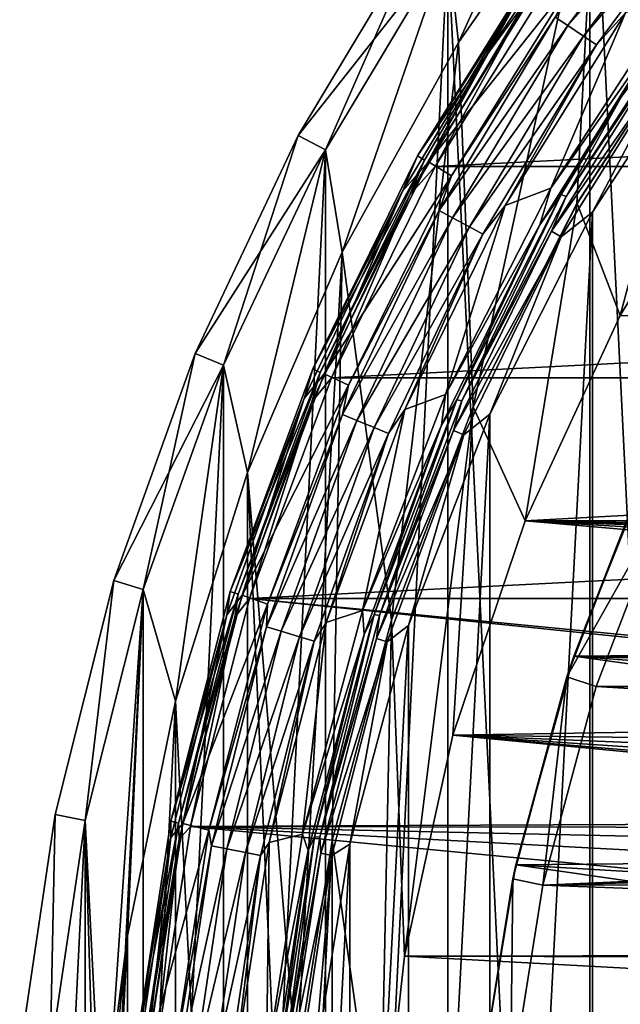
# Model space of a CAD drawing. Header units: millimetres. Extents: x -40 to 40, y -40 to 40.
# Tile 62 of 192: x -39.8 to -30, y 4.7 to 20.7. Entities that reach past the tile are written whole.
import ezdxf

# ---------------------------------------------------------------- set-up
doc = ezdxf.new("R2010")
doc.units = ezdxf.units.MM
doc.header["$LTSCALE"] = 8.749007
for name, color, linetype in [('1', 7, 'CONTINUOUS'), ('10', 7, 'CONTINUOUS'), ('104', 7, 'CONTINUOUS'), ('107', 7, 'CONTINUOUS'), ('108', 7, 'CONTINUOUS'), ('109', 7, 'CONTINUOUS'), ('11', 7, 'CONTINUOUS'), ('13', 7, 'CONTINUOUS'), ('14', 7, 'CONTINUOUS'), ('15', 7, 'CONTINUOUS'), ('16', 7, 'CONTINUOUS'), ('2', 7, 'CONTINUOUS'), ('38', 7, 'CONTINUOUS'), ('40', 7, 'CONTINUOUS'), ('41', 7, 'CONTINUOUS'), ('43', 7, 'CONTINUOUS'), ('44', 7, 'CONTINUOUS'), ('45', 7, 'CONTINUOUS'), ('48', 7, 'CONTINUOUS'), ('5', 7, 'CONTINUOUS'), ('6', 7, 'CONTINUOUS'), ('60', 7, 'CONTINUOUS'), ('64', 7, 'CONTINUOUS'), ('65', 7, 'CONTINUOUS'), ('66', 7, 'CONTINUOUS'), ('7', 7, 'CONTINUOUS')]:
    doc.layers.add(name, color=color, linetype=linetype)

msp = doc.modelspace()

# ---------------------------------------------------------------- linework, layer by layer
at = {"layer": '1', "linetype": 'CONTINUOUS'}
for points in [[(-27.931, 27.931), (-30.534, 25.058), (-27.931, -27.931), (-27.931, 27.931)], [(-30.534, 25.058), (-32.843, 21.944), (-30.534, -25.058), (-30.534, 25.058)], [(-27.931, -27.931), (-30.534, 25.058), (-30.534, -25.058), (-27.931, -27.931)], [(-32.843, -21.945), (-32.843, 21.944), (-34.836, -18.62), (-32.843, -21.945)], [(-32.843, 21.944), (-34.836, 18.62), (-34.836, -18.62), (-32.843, 21.944)], [(-30.534, -25.058), (-32.843, 21.944), (-32.843, -21.945), (-30.534, -25.058)], [(-34.836, -18.62), (-34.836, 18.62), (-36.493, -15.117), (-34.836, -18.62)], [(-34.836, 18.62), (-36.493, 15.116), (-36.493, -15.117), (-34.836, 18.62)], [(-36.493, 15.116), (-37.799, 11.467), (-37.799, -11.467), (-36.493, 15.116)], [(-36.493, -15.117), (-36.493, 15.116), (-37.799, -11.467), (-36.493, -15.117)], [(-37.799, 11.467), (-38.741, 7.706), (-38.741, -7.707), (-37.799, 11.467)], [(-37.799, -11.467), (-37.799, 11.467), (-38.741, -7.707), (-37.799, -11.467)], [(-38.741, 7.706), (-39.31, 3.872), (-38.741, -7.707), (-38.741, 7.706)]]:
    msp.add_3dface(points, dxfattribs=at)
at = {"layer": '10', "linetype": 'CONTINUOUS'}
for points in [[(-32.673, 20.365, -15), (-30.445, 23.566, -15), (-32.672, 20.366, -4), (-32.673, 20.365, -15)], [(-32.672, 20.366, -4), (-30.445, 23.566, -15), (-30.445, 23.567, -4), (-32.672, 20.366, -4)], [(-34.565, 16.956, -4), (-32.673, 20.365, -15), (-32.672, 20.366, -4), (-34.565, 16.956, -4)], [(-34.565, 16.955, -15), (-32.673, 20.365, -15), (-34.565, 16.956, -4), (-34.565, 16.955, -15)], [(-36.103, 13.372, -4), (-34.565, 16.955, -15), (-34.565, 16.956, -4), (-36.103, 13.372, -4)], [(-36.103, 13.372, -15), (-34.565, 16.955, -15), (-36.103, 13.372, -4), (-36.103, 13.372, -15)], [(-37.271, 9.651, -4), (-36.103, 13.372, -15), (-36.103, 13.372, -4), (-37.271, 9.651, -4)], [(-37.271, 9.65, -15), (-36.103, 13.372, -15), (-37.271, 9.651, -4), (-37.271, 9.65, -15)], [(-38.056, 5.831, -4), (-37.271, 9.65, -15), (-37.271, 9.651, -4), (-38.056, 5.831, -4)], [(-38.056, 5.831, -15), (-37.271, 9.65, -15), (-38.056, 5.831, -4), (-38.056, 5.831, -15)], [(-38.451, 1.951, -15), (-38.056, 5.831, -15), (-38.302, 3.895, -4), (-38.451, 1.951, -15)], [(-38.302, 3.895, -4), (-38.056, 5.831, -15), (-38.056, 5.831, -4), (-38.302, 3.895, -4)]]:
    msp.add_3dface(points, dxfattribs=at)
at = {"layer": '104', "linetype": 'CONTINUOUS'}
for points in [[(-29.233, 13.016, -730), (-30.434, 9.889, -730), (30.433, 9.89, -730), (-29.233, 13.016, -730)], [(-30.434, 9.889, -730), (-31.301, 6.653, -730), (0, 8.05, -730), (-30.434, 9.889, -730)], [(30.433, 9.89, -730), (-30.434, 9.889, -730), (0, 8.05, -730), (30.433, 9.89, -730)], [(0, 8.05, -730), (-31.301, 6.653, -730), (-1.571, 7.895, -730), (0, 8.05, -730)], [(-1.571, 7.895, -730), (-31.301, 6.653, -730), (-3.08, 7.437, -730), (-1.571, 7.895, -730)], [(-3.08, 7.437, -730), (-31.301, 6.653, -730), (-4.472, 6.693, -730), (-3.08, 7.437, -730)], [(-31.301, 6.653, -730), (-31.825, 3.345, -730), (-5.692, 5.692, -730), (-31.301, 6.653, -730)], [(-4.472, 6.693, -730), (-31.301, 6.653, -730), (-5.692, 5.692, -730), (-4.472, 6.693, -730)], [(-31.825, 3.345, -730), (-23.57, 3.959, -730), (-5.692, 5.692, -730), (-31.825, 3.345, -730)]]:
    msp.add_3dface(points, dxfattribs=at)
at = {"layer": '107', "linetype": 'CONTINUOUS'}
for points in [[(-30.798, 10.379, -733), (-29.69, 13.219, -730.5), (-29.496, 13.648, -733), (-30.798, 10.379, -733)], [(-30.909, 10.043, -730.5), (-29.69, 13.219, -730.5), (-30.798, 10.379, -733), (-30.909, 10.043, -730.5)], [(-31.74, 6.987, -733), (-30.909, 10.043, -730.5), (-30.798, 10.379, -733), (-31.74, 6.987, -733)], [(-31.79, 6.757, -730.5), (-30.909, 10.043, -730.5), (-31.74, 6.987, -733), (-31.79, 6.757, -730.5)], [(-32.309, 3.515, -733), (-31.79, 6.757, -730.5), (-31.74, 6.987, -733), (-32.309, 3.515, -733)], [(-32.322, 3.397, -730.5), (-31.79, 6.757, -730.5), (-32.309, 3.515, -733), (-32.322, 3.397, -730.5)]]:
    msp.add_3dface(points, dxfattribs=at)
at = {"layer": '108', "linetype": 'CONTINUOUS'}
for points in [[(-29.233, 13.016, -730), (-29.69, 13.219, -730.5), (-30.909, 10.043, -730.5), (-29.233, 13.016, -730)], [(-30.434, 9.889, -730), (-29.233, 13.016, -730), (-30.909, 10.043, -730.5), (-30.434, 9.889, -730)], [(-31.301, 6.653, -730), (-30.909, 10.043, -730.5), (-31.79, 6.757, -730.5), (-31.301, 6.653, -730)], [(-31.301, 6.653, -730), (-30.434, 9.889, -730), (-30.909, 10.043, -730.5), (-31.301, 6.653, -730)], [(-31.825, 3.345, -730), (-31.79, 6.757, -730.5), (-32.322, 3.397, -730.5), (-31.825, 3.345, -730)], [(-31.825, 3.345, -730), (-31.301, 6.653, -730), (-31.79, 6.757, -730.5), (-31.825, 3.345, -730)]]:
    msp.add_3dface(points, dxfattribs=at)
at = {"layer": '109', "linetype": 'CONTINUOUS'}
for points in [[(-30.798, 10.379, -733), (-29.496, 13.648, -733), (-0.986, 10.654, -733), (-30.798, 10.379, -733)], [(-2.928, 10.292, -733), (-30.798, 10.379, -733), (-0.986, 10.654, -733), (-2.928, 10.292, -733)], [(-31.74, 6.987, -733), (-30.798, 10.379, -733), (-7.907, 7.209, -733), (-31.74, 6.987, -733)], [(-4.769, 9.578, -733), (-30.798, 10.379, -733), (-2.928, 10.292, -733), (-4.769, 9.578, -733)], [(-6.448, 8.539, -733), (-30.798, 10.379, -733), (-4.769, 9.578, -733), (-6.448, 8.539, -733)], [(-7.907, 7.209, -733), (-30.798, 10.379, -733), (-6.448, 8.539, -733), (-7.907, 7.209, -733)], [(-9.097, 5.633, -733), (-31.74, 6.987, -733), (-7.907, 7.209, -733), (-9.097, 5.633, -733)], [(-32.309, 3.515, -733), (-31.74, 6.987, -733), (-9.977, 3.866, -733), (-32.309, 3.515, -733)], [(-9.977, 3.866, -733), (-31.74, 6.987, -733), (-9.097, 5.633, -733), (-9.977, 3.866, -733)]]:
    msp.add_3dface(points, dxfattribs=at)
at = {"layer": '11', "linetype": 'CONTINUOUS'}
for points in [[(-32.672, 20.366, -4), (-30.445, 23.567, -4), (-32.431, 14.438, -4), (-32.672, 20.366, -4)], [(-32.431, 14.438, -4), (-30.445, 23.567, -4), (-30.745, 17.749, -4), (-32.431, 14.438, -4)], [(-30.745, 17.749, -4), (-30.445, 23.567, -4), (-28.721, 20.865, -4), (-30.745, 17.749, -4)], [(-34.565, 16.956, -4), (-32.672, 20.366, -4), (-33.763, 10.969, -4), (-34.565, 16.956, -4)], [(-33.763, 10.969, -4), (-32.672, 20.366, -4), (-32.431, 14.438, -4), (-33.763, 10.969, -4)], [(-36.103, 13.372, -4), (-34.565, 16.956, -4), (-35.305, 3.711, -4), (-36.103, 13.372, -4)], [(-35.305, 3.711, -4), (-34.565, 16.956, -4), (-34.724, 7.38, -4), (-35.305, 3.711, -4)], [(-34.724, 7.38, -4), (-34.565, 16.956, -4), (-33.763, 10.969, -4), (-34.724, 7.38, -4)], [(-36.103, -13.372, -4), (-37.271, 9.651, -4), (-36.103, 13.372, -4), (-36.103, -13.372, -4)], [(-36.103, -13.372, -4), (-36.103, 13.372, -4), (-35.5, 0, -4), (-36.103, -13.372, -4)], [(-35.5, 0, -4), (-36.103, 13.372, -4), (-35.305, 3.711, -4), (-35.5, 0, -4)], [(-37.271, -9.65, -4), (-38.056, -5.831, -4), (-37.271, 9.651, -4), (-37.271, -9.65, -4)], [(-38.056, -5.831, -4), (-38.056, 5.831, -4), (-37.271, 9.651, -4), (-38.056, -5.831, -4)], [(-36.103, -13.372, -4), (-37.271, -9.65, -4), (-37.271, 9.651, -4), (-36.103, -13.372, -4)], [(-38.056, -5.831, -4), (-38.451, -1.951, -4), (-38.056, 5.831, -4), (-38.056, -5.831, -4)], [(-38.451, -1.951, -4), (-38.302, 3.895, -4), (-38.056, 5.831, -4), (-38.451, -1.951, -4)]]:
    msp.add_3dface(points, dxfattribs=at)
at = {"layer": '13', "linetype": 'CONTINUOUS'}
for points in [[(-30.745, 17.749, -4), (-28.721, 20.865, -4), (-30.744, 17.749, -6.5), (-30.745, 17.749, -4)], [(-30.744, 17.749, -6.5), (-28.721, 20.865, -4), (-28.72, 20.866, -6.5), (-30.744, 17.749, -6.5)], [(-32.431, 14.438, -4), (-30.745, 17.749, -4), (-32.431, 14.438, -6.5), (-32.431, 14.438, -4)], [(-32.431, 14.438, -6.5), (-30.745, 17.749, -4), (-30.744, 17.749, -6.5), (-32.431, 14.438, -6.5)], [(-33.763, 10.97, -6.5), (-32.431, 14.438, -4), (-32.431, 14.438, -6.5), (-33.763, 10.97, -6.5)], [(-33.763, 10.969, -4), (-32.431, 14.438, -4), (-33.763, 10.97, -6.5), (-33.763, 10.969, -4)], [(-34.724, 7.381, -6.5), (-33.763, 10.969, -4), (-33.763, 10.97, -6.5), (-34.724, 7.381, -6.5)], [(-34.724, 7.38, -4), (-33.763, 10.969, -4), (-34.724, 7.381, -6.5), (-34.724, 7.38, -4)], [(-35.306, 3.711, -6.5), (-34.724, 7.38, -4), (-34.724, 7.381, -6.5), (-35.306, 3.711, -6.5)], [(-35.305, 3.711, -4), (-34.724, 7.38, -4), (-35.306, 3.711, -6.5), (-35.305, 3.711, -4)]]:
    msp.add_3dface(points, dxfattribs=at)
at = {"layer": '14', "linetype": 'CONTINUOUS'}
for points in [[(-30.744, 17.749, -6.5), (-28.72, 20.866, -6.5), (-30.04, 15.924, -6.5), (-30.744, 17.749, -6.5)], [(-30.04, 15.924, -6.5), (-28.72, 20.866, -6.5), (-28.142, 19.079, -6.5), (-30.04, 15.924, -6.5)], [(-32.431, 14.438, -6.5), (-30.744, 17.749, -6.5), (-31.586, 12.583, -6.5), (-32.431, 14.438, -6.5)], [(-31.586, 12.583, -6.5), (-30.744, 17.749, -6.5), (-30.04, 15.924, -6.5), (-31.586, 12.583, -6.5)], [(-33.763, 10.97, -6.5), (-32.431, 14.438, -6.5), (-33.552, 5.5, -6.5), (-33.763, 10.97, -6.5)], [(-33.552, 5.5, -6.5), (-32.431, 14.438, -6.5), (-32.761, 9.094, -6.5), (-33.552, 5.5, -6.5)], [(-32.761, 9.094, -6.5), (-32.431, 14.438, -6.5), (-31.586, 12.583, -6.5), (-32.761, 9.094, -6.5)], [(-34.724, 7.381, -6.5), (-33.763, 10.97, -6.5), (-33.95, 1.841, -6.5), (-34.724, 7.381, -6.5)], [(-33.95, 1.841, -6.5), (-33.763, 10.97, -6.5), (-33.552, 5.5, -6.5), (-33.95, 1.841, -6.5)], [(-35.305, -3.711, -6.5), (-35.306, 3.711, -6.5), (-34.724, 7.381, -6.5), (-35.305, -3.711, -6.5)], [(-34.724, -7.38, -6.5), (-35.305, -3.711, -6.5), (-34.724, 7.381, -6.5), (-34.724, -7.38, -6.5)], [(-34.724, -7.38, -6.5), (-34.724, 7.381, -6.5), (-33.95, 1.841, -6.5), (-34.724, -7.38, -6.5)]]:
    msp.add_3dface(points, dxfattribs=at)
at = {"layer": '15', "linetype": 'CONTINUOUS'}
for points in [[(-30.04, 15.924, -6.5), (-28.142, 19.079, -6.5), (-30.04, 15.925, -3.5), (-30.04, 15.924, -6.5)], [(-31.586, 12.584, -3.5), (-30.04, 15.924, -6.5), (-30.04, 15.925, -3.5), (-31.586, 12.584, -3.5)], [(-31.586, 12.583, -6.5), (-30.04, 15.924, -6.5), (-31.586, 12.584, -3.5), (-31.586, 12.583, -6.5)], [(-32.761, 9.095, -3.5), (-31.586, 12.583, -6.5), (-31.586, 12.584, -3.5), (-32.761, 9.095, -3.5)], [(-32.761, 9.094, -6.5), (-31.586, 12.583, -6.5), (-32.761, 9.095, -3.5), (-32.761, 9.094, -6.5)], [(-33.552, 5.5, -3.5), (-32.761, 9.094, -6.5), (-32.761, 9.095, -3.5), (-33.552, 5.5, -3.5)], [(-33.552, 5.5, -6.5), (-32.761, 9.094, -6.5), (-33.552, 5.5, -3.5), (-33.552, 5.5, -6.5)], [(-33.95, 1.841, -3.5), (-33.552, 5.5, -6.5), (-33.552, 5.5, -3.5), (-33.95, 1.841, -3.5)], [(-33.95, 1.841, -6.5), (-33.552, 5.5, -6.5), (-33.95, 1.841, -3.5), (-33.95, 1.841, -6.5)]]:
    msp.add_3dface(points, dxfattribs=at)
at = {"layer": '16', "linetype": 'CONTINUOUS'}
for points in [[(-31.586, 12.584, -3.5), (-30.04, 15.925, -3.5), (30.04, 15.924, -3.5), (-31.586, 12.584, -3.5)], [(31.586, 12.583, -3.5), (-31.586, 12.584, -3.5), (30.04, 15.924, -3.5), (31.586, 12.583, -3.5)], [(-32.761, 9.095, -3.5), (-31.586, 12.584, -3.5), (1.909, 9.665, -3.5), (-32.761, 9.095, -3.5)], [(3.996, 11.751, -3.5), (-31.586, 12.584, -3.5), (5, 11.91, -3.5), (3.996, 11.751, -3.5)], [(3.089, 11.289, -3.5), (-31.586, 12.584, -3.5), (3.996, 11.751, -3.5), (3.089, 11.289, -3.5)], [(2.37, 10.57, -3.5), (-31.586, 12.584, -3.5), (3.089, 11.289, -3.5), (2.37, 10.57, -3.5)], [(1.909, 9.665, -3.5), (-31.586, 12.584, -3.5), (2.37, 10.57, -3.5), (1.909, 9.665, -3.5)], [(-31.586, 12.584, -3.5), (31.586, 12.583, -3.5), (5, 11.91, -3.5), (-31.586, 12.584, -3.5)], [(1.75, 8.661, -3.5), (-32.761, 9.095, -3.5), (1.909, 9.665, -3.5), (1.75, 8.661, -3.5)], [(-33.552, 5.5, -3.5), (-32.761, 9.095, -3.5), (3.996, 5.569, -3.5), (-33.552, 5.5, -3.5)], [(1.909, 7.656, -3.5), (-32.761, 9.095, -3.5), (1.75, 8.661, -3.5), (1.909, 7.656, -3.5)], [(2.371, 6.75, -3.5), (-32.761, 9.095, -3.5), (1.909, 7.656, -3.5), (2.371, 6.75, -3.5)], [(3.09, 6.031, -3.5), (-32.761, 9.095, -3.5), (2.371, 6.75, -3.5), (3.09, 6.031, -3.5)], [(3.996, 5.569, -3.5), (-32.761, 9.095, -3.5), (3.09, 6.031, -3.5), (3.996, 5.569, -3.5)], [(-33.95, 1.841, -3.5), (-33.552, 5.5, -3.5), (33.95, 1.841, -3.5), (-33.95, 1.841, -3.5)], [(5, 5.41, -3.5), (-33.552, 5.5, -3.5), (3.996, 5.569, -3.5), (5, 5.41, -3.5)], [(33.95, 1.841, -3.5), (-33.552, 5.5, -3.5), (5, 5.41, -3.5), (33.95, 1.841, -3.5)]]:
    msp.add_3dface(points, dxfattribs=at)
at = {"layer": '2', "linetype": 'CONTINUOUS'}
for points in [[(-35.277, 18.856, -0.5), (-32.843, 21.944), (-33.259, 22.223, -0.5), (-35.277, 18.856, -0.5)], [(-34.836, 18.62), (-32.843, 21.944), (-35.277, 18.856, -0.5), (-34.836, 18.62)], [(-36.955, 15.307, -0.5), (-34.836, 18.62), (-35.277, 18.856, -0.5), (-36.955, 15.307, -0.5)], [(-36.493, 15.116), (-34.836, 18.62), (-36.955, 15.307, -0.5), (-36.493, 15.116)], [(-38.278, 11.611, -0.5), (-36.493, 15.116), (-36.955, 15.307, -0.5), (-38.278, 11.611, -0.5)], [(-37.799, 11.467), (-36.493, 15.116), (-38.278, 11.611, -0.5), (-37.799, 11.467)], [(-39.231, 7.804, -0.5), (-38.741, 7.706), (-38.278, 11.611, -0.5), (-39.231, 7.804, -0.5)], [(-38.741, 7.706), (-37.799, 11.467), (-38.278, 11.611, -0.5), (-38.741, 7.706)], [(-39.807, 3.921, -0.5), (-39.31, 3.872), (-39.231, 7.804, -0.5), (-39.807, 3.921, -0.5)], [(-39.31, 3.872), (-38.741, 7.706), (-39.231, 7.804, -0.5), (-39.31, 3.872)]]:
    msp.add_3dface(points, dxfattribs=at)
at = {"layer": '38', "linetype": 'CONTINUOUS'}
for points in [[(-29.12, 21.154, -6), (-29.958, 20.852, -6), (-31.171, 17.995, -6), (-29.12, 21.154, -6)], [(-29.958, 20.852, -6), (-31.913, 17.714, -6), (-31.171, 17.995, -6), (-29.958, 20.852, -6)], [(-31.171, 17.995, -6), (-31.913, 17.714, -6), (-32.881, 14.639, -6), (-31.171, 17.995, -6)], [(-31.913, 17.714, -6), (-33.542, 14.395, -6), (-32.881, 14.639, -6), (-31.913, 17.714, -6)], [(-32.881, 14.639, -6), (-33.542, 14.395, -6), (-34.231, 11.122, -6), (-32.881, 14.639, -6)], [(-33.542, 14.395, -6), (-34.826, 10.928, -6), (-34.231, 11.122, -6), (-33.542, 14.395, -6)], [(-34.231, 11.122, -6), (-34.826, 10.928, -6), (-35.206, 7.483, -6), (-34.231, 11.122, -6)], [(-34.826, 10.928, -6), (-35.753, 7.348, -6), (-35.206, 7.483, -6), (-34.826, 10.928, -6)], [(-35.206, 7.483, -6), (-35.753, 7.348, -6), (-35.795, 3.763, -6), (-35.206, 7.483, -6)], [(-35.753, 7.348, -6), (-36.313, 3.693, -6), (-35.795, 3.763, -6), (-35.753, 7.348, -6)]]:
    msp.add_3dface(points, dxfattribs=at)
at = {"layer": '40', "linetype": 'CONTINUOUS'}
for points in [[(-30.893, 20.642, -5.525), (-28.721, 23.571, -5.525), (-31.101, 20.781, -5.707), (-30.893, 20.642, -5.525)], [(-30.893, 20.642, -5.525), (-28.482, 23.375, -5.524), (-28.721, 23.571, -5.525), (-30.893, 20.642, -5.525)], [(-30.636, 20.47, -5.524), (-28.482, 23.375, -5.524), (-30.893, 20.642, -5.525), (-30.636, 20.47, -5.524)], [(-30.636, 20.47, -5.524), (-28.289, 23.216, -5.706), (-28.482, 23.375, -5.524), (-30.636, 20.47, -5.524)], [(-30.428, 20.331, -5.706), (-28.289, 23.216, -5.706), (-30.636, 20.47, -5.524), (-30.428, 20.331, -5.706)], [(-30.428, 20.331, -5.706), (-29.958, 20.852, -6), (-28.289, 23.216, -5.706), (-30.428, 20.331, -5.706)], [(-32.787, 18.2, -6), (-31.101, 20.781, -5.707), (-30.778, 21.424, -6), (-32.787, 18.2, -6)], [(-31.913, 17.714, -6), (-29.958, 20.852, -6), (-30.428, 20.331, -5.706), (-31.913, 17.714, -6)], [(-32.988, 17.633, -5.707), (-31.101, 20.781, -5.707), (-32.787, 18.2, -6), (-32.988, 17.633, -5.707)], [(-32.988, 17.633, -5.707), (-30.893, 20.642, -5.525), (-31.101, 20.781, -5.707), (-32.988, 17.633, -5.707)], [(-32.768, 17.515, -5.525), (-30.893, 20.642, -5.525), (-32.988, 17.633, -5.707), (-32.768, 17.515, -5.525)], [(-32.768, 17.515, -5.525), (-30.636, 20.47, -5.524), (-30.893, 20.642, -5.525), (-32.768, 17.515, -5.525)], [(-32.495, 17.369, -5.524), (-30.636, 20.47, -5.524), (-32.768, 17.515, -5.525), (-32.495, 17.369, -5.524)], [(-32.495, 17.369, -5.524), (-30.428, 20.331, -5.706), (-30.636, 20.47, -5.524), (-32.495, 17.369, -5.524)], [(-32.274, 17.251, -5.706), (-30.428, 20.331, -5.706), (-32.495, 17.369, -5.524), (-32.274, 17.251, -5.706)], [(-32.274, 17.251, -5.706), (-31.913, 17.714, -6), (-30.428, 20.331, -5.706), (-32.274, 17.251, -5.706)], [(-34.46, 14.79, -6), (-32.988, 17.633, -5.707), (-32.787, 18.2, -6), (-34.46, 14.79, -6)], [(-34.558, 14.314, -5.707), (-32.988, 17.633, -5.707), (-34.46, 14.79, -6), (-34.558, 14.314, -5.707)], [(-34.558, 14.314, -5.707), (-32.768, 17.515, -5.525), (-32.988, 17.633, -5.707), (-34.558, 14.314, -5.707)], [(-33.542, 14.395, -6), (-31.913, 17.714, -6), (-32.274, 17.251, -5.706), (-33.542, 14.395, -6)], [(-34.327, 14.219, -5.525), (-32.768, 17.515, -5.525), (-34.558, 14.314, -5.707), (-34.327, 14.219, -5.525)], [(-34.327, 14.219, -5.525), (-32.495, 17.369, -5.524), (-32.768, 17.515, -5.525), (-34.327, 14.219, -5.525)], [(-34.041, 14.1, -5.524), (-32.495, 17.369, -5.524), (-34.327, 14.219, -5.525), (-34.041, 14.1, -5.524)], [(-34.041, 14.1, -5.524), (-32.274, 17.251, -5.706), (-32.495, 17.369, -5.524), (-34.041, 14.1, -5.524)], [(-33.81, 14.004, -5.706), (-32.274, 17.251, -5.706), (-34.041, 14.1, -5.524), (-33.81, 14.004, -5.706)], [(-33.81, 14.004, -5.706), (-33.542, 14.395, -6), (-32.274, 17.251, -5.706), (-33.81, 14.004, -5.706)], [(-35.78, 11.228, -6), (-34.558, 14.314, -5.707), (-34.46, 14.79, -6), (-35.78, 11.228, -6)], [(-35.794, 10.858, -5.707), (-34.558, 14.314, -5.707), (-35.78, 11.228, -6), (-35.794, 10.858, -5.707)], [(-35.794, 10.858, -5.707), (-34.327, 14.219, -5.525), (-34.558, 14.314, -5.707), (-35.794, 10.858, -5.707)], [(-34.826, 10.928, -6), (-33.542, 14.395, -6), (-33.81, 14.004, -5.706), (-34.826, 10.928, -6)], [(-35.555, 10.786, -5.525), (-34.327, 14.219, -5.525), (-35.794, 10.858, -5.707), (-35.555, 10.786, -5.525)], [(-35.555, 10.786, -5.525), (-34.041, 14.1, -5.524), (-34.327, 14.219, -5.525), (-35.555, 10.786, -5.525)], [(-35.259, 10.696, -5.524), (-34.041, 14.1, -5.524), (-35.555, 10.786, -5.525), (-35.259, 10.696, -5.524)], [(-35.259, 10.696, -5.524), (-33.81, 14.004, -5.706), (-34.041, 14.1, -5.524), (-35.259, 10.696, -5.524)], [(-35.02, 10.623, -5.706), (-33.81, 14.004, -5.706), (-35.259, 10.696, -5.524), (-35.02, 10.623, -5.706)], [(-35.02, 10.623, -5.706), (-34.826, 10.928, -6), (-33.81, 14.004, -5.706), (-35.02, 10.623, -5.706)], [(-36.732, 7.55, -6), (-35.794, 10.858, -5.707), (-35.78, 11.228, -6), (-36.732, 7.55, -6)], [(-35.753, 7.348, -6), (-34.826, 10.928, -6), (-35.02, 10.623, -5.706), (-35.753, 7.348, -6)], [(-36.686, 7.297, -5.707), (-35.794, 10.858, -5.707), (-36.732, 7.55, -6), (-36.686, 7.297, -5.707)], [(-36.686, 7.297, -5.707), (-35.555, 10.786, -5.525), (-35.794, 10.858, -5.707), (-36.686, 7.297, -5.707)], [(-36.441, 7.249, -5.525), (-35.555, 10.786, -5.525), (-36.686, 7.297, -5.707), (-36.441, 7.249, -5.525)], [(-36.441, 7.249, -5.525), (-35.259, 10.696, -5.524), (-35.555, 10.786, -5.525), (-36.441, 7.249, -5.525)], [(-36.138, 7.188, -5.524), (-35.259, 10.696, -5.524), (-36.441, 7.249, -5.525), (-36.138, 7.188, -5.524)], [(-36.138, 7.188, -5.524), (-35.02, 10.623, -5.706), (-35.259, 10.696, -5.524), (-36.138, 7.188, -5.524)], [(-35.892, 7.139, -5.706), (-35.02, 10.623, -5.706), (-36.138, 7.188, -5.524), (-35.892, 7.139, -5.706)], [(-35.892, 7.139, -5.706), (-35.753, 7.348, -6), (-35.02, 10.623, -5.706), (-35.892, 7.139, -5.706)], [(-37.307, 3.795, -6), (-36.686, 7.297, -5.707), (-36.732, 7.55, -6), (-37.307, 3.795, -6)], [(-37.225, 3.666, -5.707), (-36.686, 7.297, -5.707), (-37.307, 3.795, -6), (-37.225, 3.666, -5.707)], [(-37.225, 3.666, -5.707), (-36.441, 7.249, -5.525), (-36.686, 7.297, -5.707), (-37.225, 3.666, -5.707)], [(-36.976, 3.642, -5.525), (-36.441, 7.249, -5.525), (-37.225, 3.666, -5.707), (-36.976, 3.642, -5.525)], [(-36.976, 3.642, -5.525), (-36.138, 7.188, -5.524), (-36.441, 7.249, -5.525), (-36.976, 3.642, -5.525)], [(-36.313, 3.693, -6), (-35.753, 7.348, -6), (-35.892, 7.139, -5.706), (-36.313, 3.693, -6)], [(-36.668, 3.612, -5.524), (-36.138, 7.188, -5.524), (-36.976, 3.642, -5.525), (-36.668, 3.612, -5.524)], [(-36.668, 3.612, -5.524), (-35.892, 7.139, -5.706), (-36.138, 7.188, -5.524), (-36.668, 3.612, -5.524)], [(-36.419, 3.587, -5.706), (-35.892, 7.139, -5.706), (-36.668, 3.612, -5.524), (-36.419, 3.587, -5.706)], [(-36.419, 3.587, -5.706), (-36.313, 3.693, -6), (-35.892, 7.139, -5.706), (-36.419, 3.587, -5.706)]]:
    msp.add_3dface(points, dxfattribs=at)
at = {"layer": '41', "linetype": 'CONTINUOUS'}
for points in [[(-33.16, 18.427, -6), (-30.778, 21.424, -6), (-31.126, 21.687, -6), (-33.16, 18.427, -6)], [(-32.787, 18.2, -6), (-30.778, 21.424, -6), (-33.16, 18.427, -6), (-32.787, 18.2, -6)], [(-34.854, 14.978, -6), (-32.787, 18.2, -6), (-33.16, 18.427, -6), (-34.854, 14.978, -6)], [(-34.46, 14.79, -6), (-32.787, 18.2, -6), (-34.854, 14.978, -6), (-34.46, 14.79, -6)], [(-36.19, 11.376, -6), (-34.46, 14.79, -6), (-34.854, 14.978, -6), (-36.19, 11.376, -6)], [(-35.78, 11.228, -6), (-34.46, 14.79, -6), (-36.19, 11.376, -6), (-35.78, 11.228, -6)], [(-37.155, 7.657, -6), (-35.78, 11.228, -6), (-36.19, 11.376, -6), (-37.155, 7.657, -6)], [(-36.732, 7.55, -6), (-35.78, 11.228, -6), (-37.155, 7.657, -6), (-36.732, 7.55, -6)], [(-37.739, 3.859, -6), (-36.732, 7.55, -6), (-37.155, 7.657, -6), (-37.739, 3.859, -6)], [(-37.307, 3.795, -6), (-36.732, 7.55, -6), (-37.739, 3.859, -6), (-37.307, 3.795, -6)]]:
    msp.add_3dface(points, dxfattribs=at)
at = {"layer": '43', "linetype": 'CONTINUOUS'}
for points in [[(-33.336, 18.522, -6.203), (-31.661, 21.155, -6.06), (-31.292, 21.799, -6.203), (-33.336, 18.522, -6.203)], [(-33.16, 18.427, -6), (-31.126, 21.687, -6), (-31.661, 21.155, -6.06), (-33.16, 18.427, -6)], [(-33.582, 17.95, -6.06), (-31.661, 21.155, -6.06), (-33.336, 18.522, -6.203), (-33.582, 17.95, -6.06)], [(-33.582, 17.95, -6.06), (-33.16, 18.427, -6), (-31.661, 21.155, -6.06), (-33.582, 17.95, -6.06)], [(-35.038, 15.056, -6.203), (-33.582, 17.95, -6.06), (-33.336, 18.522, -6.203), (-35.038, 15.056, -6.203)], [(-34.854, 14.978, -6), (-33.16, 18.427, -6), (-33.582, 17.95, -6.06), (-34.854, 14.978, -6)], [(-35.18, 14.572, -6.06), (-33.582, 17.95, -6.06), (-35.038, 15.056, -6.203), (-35.18, 14.572, -6.06)], [(-35.18, 14.572, -6.06), (-34.854, 14.978, -6), (-33.582, 17.95, -6.06), (-35.18, 14.572, -6.06)], [(-36.382, 11.434, -6.203), (-35.18, 14.572, -6.06), (-35.038, 15.056, -6.203), (-36.382, 11.434, -6.203)], [(-36.19, 11.376, -6), (-34.854, 14.978, -6), (-35.18, 14.572, -6.06), (-36.19, 11.376, -6)], [(-36.439, 11.054, -6.06), (-35.18, 14.572, -6.06), (-36.382, 11.434, -6.203), (-36.439, 11.054, -6.06)], [(-36.439, 11.054, -6.06), (-36.19, 11.376, -6), (-35.18, 14.572, -6.06), (-36.439, 11.054, -6.06)], [(-37.351, 7.696, -6.203), (-36.439, 11.054, -6.06), (-36.382, 11.434, -6.203), (-37.351, 7.696, -6.203)], [(-37.155, 7.657, -6), (-36.19, 11.376, -6), (-36.439, 11.054, -6.06), (-37.155, 7.657, -6)], [(-37.347, 7.429, -6.06), (-36.439, 11.054, -6.06), (-37.351, 7.696, -6.203), (-37.347, 7.429, -6.06)], [(-37.347, 7.429, -6.06), (-37.155, 7.657, -6), (-36.439, 11.054, -6.06), (-37.347, 7.429, -6.06)], [(-37.938, 3.879, -6.203), (-37.347, 7.429, -6.06), (-37.351, 7.696, -6.203), (-37.938, 3.879, -6.203)], [(-37.739, 3.859, -6), (-37.155, 7.657, -6), (-37.347, 7.429, -6.06), (-37.739, 3.859, -6)], [(-37.895, 3.732, -6.06), (-37.347, 7.429, -6.06), (-37.938, 3.879, -6.203), (-37.895, 3.732, -6.06)], [(-37.895, 3.732, -6.06), (-37.739, 3.859, -6), (-37.347, 7.429, -6.06), (-37.895, 3.732, -6.06)]]:
    msp.add_3dface(points, dxfattribs=at)
at = {"layer": '44', "linetype": 'CONTINUOUS'}
for points in [[(-33.336, 18.522, -6.203), (-31.292, 21.799, -6.203), (-32.246, 20.112, -13.803), (-33.336, 18.522, -6.203)], [(-32.246, 20.112, -13.803), (-31.292, 21.799, -6.203), (-31.185, 21.72, -13.803), (-32.246, 20.112, -13.803)], [(-33.223, 18.452, -13.803), (-33.336, 18.522, -6.203), (-32.246, 20.112, -13.803), (-33.223, 18.452, -13.803)], [(-35.038, 15.056, -6.203), (-33.336, 18.522, -6.203), (-33.223, 18.452, -13.803), (-35.038, 15.056, -6.203)], [(-34.919, 14.997, -13.803), (-35.038, 15.056, -6.203), (-33.223, 18.452, -13.803), (-34.919, 14.997, -13.803)], [(-36.382, 11.434, -6.203), (-35.038, 15.056, -6.203), (-34.919, 14.997, -13.803), (-36.382, 11.434, -6.203)], [(-36.257, 11.388, -13.803), (-36.382, 11.434, -6.203), (-34.919, 14.997, -13.803), (-36.257, 11.388, -13.803)], [(-37.351, 7.696, -6.203), (-36.382, 11.434, -6.203), (-36.257, 11.388, -13.803), (-37.351, 7.696, -6.203)], [(-37.223, 7.663, -13.803), (-37.351, 7.696, -6.203), (-36.257, 11.388, -13.803), (-37.223, 7.663, -13.803)], [(-37.938, 3.879, -6.203), (-37.351, 7.696, -6.203), (-37.223, 7.663, -13.803), (-37.938, 3.879, -6.203)], [(-37.807, 3.859, -13.803), (-37.938, 3.879, -6.203), (-37.223, 7.663, -13.803), (-37.807, 3.859, -13.803)]]:
    msp.add_3dface(points, dxfattribs=at)
at = {"layer": '45', "linetype": 'CONTINUOUS'}
for points in [[(-32.246, 20.112, -13.803), (-31.185, 21.72, -13.803), (-31.549, 21.08, -13.943), (-32.246, 20.112, -13.803)], [(-33.052, 18.348, -14), (-31.549, 21.08, -13.943), (-31.027, 21.597, -14), (-33.052, 18.348, -14)], [(-33.463, 17.887, -13.943), (-31.549, 21.08, -13.943), (-33.052, 18.348, -14), (-33.463, 17.887, -13.943)], [(-33.463, 17.887, -13.943), (-32.246, 20.112, -13.803), (-31.549, 21.08, -13.943), (-33.463, 17.887, -13.943)], [(-33.223, 18.452, -13.803), (-32.246, 20.112, -13.803), (-33.463, 17.887, -13.943), (-33.223, 18.452, -13.803)], [(-34.919, 14.997, -13.803), (-33.223, 18.452, -13.803), (-33.463, 17.887, -13.943), (-34.919, 14.997, -13.803)], [(-34.739, 14.909, -14), (-33.463, 17.887, -13.943), (-33.052, 18.348, -14), (-34.739, 14.909, -14)], [(-35.055, 14.52, -13.943), (-33.463, 17.887, -13.943), (-34.739, 14.909, -14), (-35.055, 14.52, -13.943)], [(-35.055, 14.52, -13.943), (-34.919, 14.997, -13.803), (-33.463, 17.887, -13.943), (-35.055, 14.52, -13.943)], [(-36.257, 11.388, -13.803), (-34.919, 14.997, -13.803), (-35.055, 14.52, -13.943), (-36.257, 11.388, -13.803)], [(-36.069, 11.318, -14), (-35.055, 14.52, -13.943), (-34.739, 14.909, -14), (-36.069, 11.318, -14)], [(-36.31, 11.014, -13.943), (-35.055, 14.52, -13.943), (-36.069, 11.318, -14), (-36.31, 11.014, -13.943)], [(-36.31, 11.014, -13.943), (-36.257, 11.388, -13.803), (-35.055, 14.52, -13.943), (-36.31, 11.014, -13.943)], [(-37.223, 7.663, -13.803), (-36.257, 11.388, -13.803), (-36.31, 11.014, -13.943), (-37.223, 7.663, -13.803)], [(-37.029, 7.611, -14), (-36.31, 11.014, -13.943), (-36.069, 11.318, -14), (-37.029, 7.611, -14)], [(-37.215, 7.402, -13.943), (-37.223, 7.663, -13.803), (-36.31, 11.014, -13.943), (-37.215, 7.402, -13.943)], [(-37.215, 7.402, -13.943), (-36.31, 11.014, -13.943), (-37.029, 7.611, -14), (-37.215, 7.402, -13.943)], [(-37.807, 3.859, -13.803), (-37.223, 7.663, -13.803), (-37.215, 7.402, -13.943), (-37.807, 3.859, -13.803)], [(-37.609, 3.826, -14), (-37.215, 7.402, -13.943), (-37.029, 7.611, -14), (-37.609, 3.826, -14)], [(-37.761, 3.719, -13.943), (-37.807, 3.859, -13.803), (-37.215, 7.402, -13.943), (-37.761, 3.719, -13.943)], [(-37.761, 3.719, -13.943), (-37.215, 7.402, -13.943), (-37.609, 3.826, -14), (-37.761, 3.719, -13.943)]]:
    msp.add_3dface(points, dxfattribs=at)
at = {"layer": '48', "linetype": 'CONTINUOUS'}
for points in [[(-33.052, 18.348, -14), (-31.027, 21.597, -14), (31.027, 21.596, -14), (-33.052, 18.348, -14)], [(-33.052, 18.348, -14), (31.027, 21.596, -14), (33.053, 18.347, -14), (-33.052, 18.348, -14)], [(-34.739, 14.909, -14), (-33.052, 18.348, -14), (33.053, 18.347, -14), (-34.739, 14.909, -14)], [(-34.739, 14.909, -14), (33.053, 18.347, -14), (34.739, 14.909, -14), (-34.739, 14.909, -14)], [(-36.069, 11.318, -14), (34.739, 14.909, -14), (36.069, 11.318, -14), (-36.069, 11.318, -14)], [(-36.069, 11.318, -14), (-34.739, 14.909, -14), (34.739, 14.909, -14), (-36.069, 11.318, -14)], [(-37.029, 7.611, -14), (-36.069, 11.318, -14), (-1.652, 7.773, -14), (-37.029, 7.611, -14)], [(-1.652, 7.773, -14), (-36.069, 11.318, -14), (-0.83, 7.903, -14), (-1.652, 7.773, -14)], [(-36.069, 11.318, -14), (36.069, 11.318, -14), (-0.83, 7.903, -14), (-36.069, 11.318, -14)], [(-2.456, 7.557, -14), (-37.029, 7.611, -14), (-1.652, 7.773, -14), (-2.456, 7.557, -14)], [(-37.609, 3.826, -14), (-37.029, 7.611, -14), (-6.429, 4.671, -14), (-37.609, 3.826, -14)], [(-3.973, 6.882, -14), (-37.029, 7.611, -14), (-2.456, 7.557, -14), (-3.973, 6.882, -14)], [(-5.317, 5.906, -14), (-37.029, 7.611, -14), (-3.973, 6.882, -14), (-5.317, 5.906, -14)], [(-6.429, 4.671, -14), (-37.029, 7.611, -14), (-5.317, 5.906, -14), (-6.429, 4.671, -14)]]:
    msp.add_3dface(points, dxfattribs=at)
at = {"layer": '5', "linetype": 'CONTINUOUS'}
for points in [[(-35.277, 18.856, -0.5), (-33.259, 22.223, -0.5), (-35.277, 18.856, -14.5), (-35.277, 18.856, -0.5)], [(-35.277, 18.856, -14.5), (-33.259, 22.223, -0.5), (-33.259, 22.223, -14.5), (-35.277, 18.856, -14.5)], [(-36.955, 15.307, -0.5), (-35.277, 18.856, -0.5), (-36.955, 15.307, -14.5), (-36.955, 15.307, -0.5)], [(-36.955, 15.307, -14.5), (-35.277, 18.856, -0.5), (-35.277, 18.856, -14.5), (-36.955, 15.307, -14.5)], [(-38.278, 11.611, -0.5), (-36.955, 15.307, -0.5), (-38.278, 11.611, -14.5), (-38.278, 11.611, -0.5)], [(-38.278, 11.611, -14.5), (-36.955, 15.307, -0.5), (-36.955, 15.307, -14.5), (-38.278, 11.611, -14.5)], [(-39.231, 7.804, -0.5), (-38.278, 11.611, -0.5), (-39.231, 7.804, -14.5), (-39.231, 7.804, -0.5)], [(-39.231, 7.804, -14.5), (-38.278, 11.611, -0.5), (-38.278, 11.611, -14.5), (-39.231, 7.804, -14.5)], [(-39.807, 3.921, -0.5), (-39.231, 7.804, -0.5), (-39.807, 3.921, -14.5), (-39.807, 3.921, -0.5)], [(-39.807, 3.921, -14.5), (-39.231, 7.804, -0.5), (-39.231, 7.804, -14.5), (-39.807, 3.921, -14.5)]]:
    msp.add_3dface(points, dxfattribs=at)
at = {"layer": '6', "linetype": 'CONTINUOUS'}
for points in [[(-35.277, 18.856, -14.5), (-33.259, 22.223, -14.5), (-34.836, 18.62, -15), (-35.277, 18.856, -14.5)], [(-34.836, 18.62, -15), (-33.259, 22.223, -14.5), (-32.843, 21.945, -15), (-34.836, 18.62, -15)], [(-36.955, 15.307, -14.5), (-35.277, 18.856, -14.5), (-36.493, 15.117, -15), (-36.955, 15.307, -14.5)], [(-36.493, 15.117, -15), (-35.277, 18.856, -14.5), (-34.836, 18.62, -15), (-36.493, 15.117, -15)], [(-38.278, 11.611, -14.5), (-36.955, 15.307, -14.5), (-37.799, 11.467, -15), (-38.278, 11.611, -14.5)], [(-37.799, 11.467, -15), (-36.955, 15.307, -14.5), (-36.493, 15.117, -15), (-37.799, 11.467, -15)], [(-39.231, 7.804, -14.5), (-38.278, 11.611, -14.5), (-38.741, 7.707, -15), (-39.231, 7.804, -14.5)], [(-38.741, 7.707, -15), (-38.278, 11.611, -14.5), (-37.799, 11.467, -15), (-38.741, 7.707, -15)], [(-39.807, 3.921, -14.5), (-39.231, 7.804, -14.5), (-39.31, 3.873, -15), (-39.807, 3.921, -14.5)], [(-39.31, 3.873, -15), (-39.231, 7.804, -14.5), (-38.741, 7.707, -15), (-39.31, 3.873, -15)]]:
    msp.add_3dface(points, dxfattribs=at)
at = {"layer": '60', "linetype": 'CONTINUOUS'}
for points in [[(-30.491, 17.605, -11.5), (-30.491, -17.606, -11.5), (-28.484, 20.696, -11.5), (-30.491, 17.605, -11.5)], [(-30.491, -17.606, -11.5), (-28.484, -20.696, -11.5), (-28.484, 20.696, -11.5), (-30.491, -17.606, -11.5)], [(-32.164, 14.322, -11.5), (-32.164, -14.322, -11.5), (-30.491, 17.605, -11.5), (-32.164, 14.322, -11.5)], [(-32.164, -14.322, -11.5), (-30.491, -17.606, -11.5), (-30.491, 17.605, -11.5), (-32.164, -14.322, -11.5)], [(-33.485, 10.881, -11.5), (-33.485, -10.882, -11.5), (-32.164, 14.322, -11.5), (-33.485, 10.881, -11.5)], [(-33.485, -10.882, -11.5), (-32.164, -14.322, -11.5), (-32.164, 14.322, -11.5), (-33.485, -10.882, -11.5)], [(-34.439, 7.321, -11.5), (-34.439, -7.321, -11.5), (-33.485, 10.881, -11.5), (-34.439, 7.321, -11.5)], [(-34.439, -7.321, -11.5), (-33.485, -10.882, -11.5), (-33.485, 10.881, -11.5), (-34.439, -7.321, -11.5)], [(-35.016, 3.681, -11.5), (-35.016, -3.682, -11.5), (-34.439, 7.321, -11.5), (-35.016, 3.681, -11.5)], [(-35.016, -3.682, -11.5), (-34.439, -7.321, -11.5), (-34.439, 7.321, -11.5), (-35.016, -3.682, -11.5)]]:
    msp.add_3dface(points, dxfattribs=at)
at = {"layer": '64', "linetype": 'CONTINUOUS'}
for points in [[(-29.12, 21.154, -6), (-31.171, 17.995, -6), (-29.426, 20.481, -6.057), (-29.12, 21.154, -6)], [(-29.426, 20.481, -6.057), (-31.171, 17.995, -6), (-31.347, 17.399, -6.057), (-29.426, 20.481, -6.057)], [(-29.426, 20.481, -6.057), (-31.347, 17.399, -6.057), (-30.02, 19.491, -6.197), (-29.426, 20.481, -6.057)], [(-30.02, 19.491, -6.197), (-31.347, 17.399, -6.057), (-30.999, 17.893, -6.197), (-30.02, 19.491, -6.197)], [(-31.171, 17.995, -6), (-32.881, 14.639, -6), (-31.347, 17.399, -6.057), (-31.171, 17.995, -6)], [(-30.999, 17.893, -6.197), (-31.347, 17.399, -6.057), (-32.7, 14.555, -6.197), (-30.999, 17.893, -6.197)], [(-31.347, 17.399, -6.057), (-32.881, 14.639, -6), (-32.947, 14.139, -6.057), (-31.347, 17.399, -6.057)], [(-31.347, 17.399, -6.057), (-32.947, 14.139, -6.057), (-32.7, 14.555, -6.197), (-31.347, 17.399, -6.057)], [(-32.881, 14.639, -6), (-34.231, 11.122, -6), (-32.947, 14.139, -6.057), (-32.881, 14.639, -6)], [(-32.7, 14.555, -6.197), (-32.947, 14.139, -6.057), (-34.042, 11.058, -6.197), (-32.7, 14.555, -6.197)], [(-32.947, 14.139, -6.057), (-34.231, 11.122, -6), (-34.208, 10.733, -6.057), (-32.947, 14.139, -6.057)], [(-32.947, 14.139, -6.057), (-34.208, 10.733, -6.057), (-34.042, 11.058, -6.197), (-32.947, 14.139, -6.057)], [(-34.231, 11.122, -6), (-35.206, 7.483, -6), (-34.208, 10.733, -6.057), (-34.231, 11.122, -6)], [(-34.042, 11.058, -6.197), (-34.208, 10.733, -6.057), (-35.011, 7.44, -6.197), (-34.042, 11.058, -6.197)], [(-34.208, 10.733, -6.057), (-35.206, 7.483, -6), (-35.118, 7.217, -6.057), (-34.208, 10.733, -6.057)], [(-34.208, 10.733, -6.057), (-35.118, 7.217, -6.057), (-35.011, 7.44, -6.197), (-34.208, 10.733, -6.057)], [(-35.206, 7.483, -6), (-35.795, 3.763, -6), (-35.118, 7.217, -6.057), (-35.206, 7.483, -6)], [(-35.011, 7.44, -6.197), (-35.118, 7.217, -6.057), (-35.597, 3.741, -6.197), (-35.011, 7.44, -6.197)], [(-35.118, 7.217, -6.057), (-35.795, 3.763, -6), (-35.668, 3.627, -6.057), (-35.118, 7.217, -6.057)], [(-35.118, 7.217, -6.057), (-35.668, 3.627, -6.057), (-35.597, 3.741, -6.197), (-35.118, 7.217, -6.057)]]:
    msp.add_3dface(points, dxfattribs=at)
at = {"layer": '65', "linetype": 'CONTINUOUS'}
for points in [[(-28.883, 20.997, -11.009), (-30.02, 19.491, -6.197), (-30.919, 17.863, -11.009), (-28.883, 20.997, -11.009)], [(-30.02, 19.491, -6.197), (-30.999, 17.893, -6.197), (-30.919, 17.863, -11.009), (-30.02, 19.491, -6.197)], [(-30.999, 17.893, -6.197), (-32.7, 14.555, -6.197), (-32.617, 14.534, -11.009), (-30.999, 17.893, -6.197)], [(-30.919, 17.863, -11.009), (-30.999, 17.893, -6.197), (-32.617, 14.534, -11.009), (-30.919, 17.863, -11.009)], [(-32.7, 14.555, -6.197), (-34.042, 11.058, -6.197), (-33.957, 11.046, -11.009), (-32.7, 14.555, -6.197)], [(-32.617, 14.534, -11.009), (-32.7, 14.555, -6.197), (-33.957, 11.046, -11.009), (-32.617, 14.534, -11.009)], [(-34.042, 11.058, -6.197), (-35.011, 7.44, -6.197), (-34.925, 7.437, -11.009), (-34.042, 11.058, -6.197)], [(-33.957, 11.046, -11.009), (-34.042, 11.058, -6.197), (-34.925, 7.437, -11.009), (-33.957, 11.046, -11.009)], [(-35.011, 7.44, -6.197), (-35.597, 3.741, -6.197), (-35.511, 3.747, -11.009), (-35.011, 7.44, -6.197)], [(-34.925, 7.437, -11.009), (-35.011, 7.44, -6.197), (-35.511, 3.747, -11.009), (-34.925, 7.437, -11.009)]]:
    msp.add_3dface(points, dxfattribs=at)
at = {"layer": '66', "linetype": 'CONTINUOUS'}
for points in [[(-28.883, 20.997, -11.009), (-30.919, 17.863, -11.009), (-29.251, 20.359, -11.255), (-28.883, 20.997, -11.009)], [(-30.491, 17.605, -11.5), (-28.484, 20.696, -11.5), (-29.101, 20.255, -11.435), (-30.491, 17.605, -11.5)], [(-29.251, 20.359, -11.255), (-30.919, 17.863, -11.009), (-31.161, 17.296, -11.255), (-29.251, 20.359, -11.255)], [(-29.251, 20.359, -11.255), (-31.161, 17.296, -11.255), (-29.101, 20.255, -11.435), (-29.251, 20.359, -11.255)], [(-29.101, 20.255, -11.435), (-31.161, 17.296, -11.255), (-31.001, 17.207, -11.435), (-29.101, 20.255, -11.435)], [(-30.491, 17.605, -11.5), (-29.101, 20.255, -11.435), (-31.001, 17.207, -11.435), (-30.491, 17.605, -11.5)], [(-30.919, 17.863, -11.009), (-32.617, 14.534, -11.009), (-31.161, 17.296, -11.255), (-30.919, 17.863, -11.009)], [(-32.164, 14.322, -11.5), (-30.491, 17.605, -11.5), (-31.001, 17.207, -11.435), (-32.164, 14.322, -11.5)], [(-31.161, 17.296, -11.255), (-32.617, 14.534, -11.009), (-32.75, 14.054, -11.255), (-31.161, 17.296, -11.255)], [(-31.161, 17.296, -11.255), (-32.75, 14.054, -11.255), (-31.001, 17.207, -11.435), (-31.161, 17.296, -11.255)], [(-31.001, 17.207, -11.435), (-32.75, 14.054, -11.255), (-32.582, 13.982, -11.435), (-31.001, 17.207, -11.435)], [(-32.164, 14.322, -11.5), (-31.001, 17.207, -11.435), (-32.582, 13.982, -11.435), (-32.164, 14.322, -11.5)], [(-32.617, 14.534, -11.009), (-33.957, 11.046, -11.009), (-32.75, 14.054, -11.255), (-32.617, 14.534, -11.009)], [(-33.485, 10.881, -11.5), (-32.164, 14.322, -11.5), (-32.582, 13.982, -11.435), (-33.485, 10.881, -11.5)], [(-32.75, 14.054, -11.255), (-33.957, 11.046, -11.009), (-34.004, 10.669, -11.255), (-32.75, 14.054, -11.255)], [(-32.75, 14.054, -11.255), (-34.004, 10.669, -11.255), (-32.582, 13.982, -11.435), (-32.75, 14.054, -11.255)], [(-32.582, 13.982, -11.435), (-34.004, 10.669, -11.255), (-33.83, 10.614, -11.435), (-32.582, 13.982, -11.435)], [(-33.485, 10.881, -11.5), (-32.582, 13.982, -11.435), (-33.83, 10.614, -11.435), (-33.485, 10.881, -11.5)], [(-33.957, 11.046, -11.009), (-34.925, 7.437, -11.009), (-34.004, 10.669, -11.255), (-33.957, 11.046, -11.009)], [(-34.439, 7.321, -11.5), (-33.485, 10.881, -11.5), (-33.83, 10.614, -11.435), (-34.439, 7.321, -11.5)], [(-34.004, 10.669, -11.255), (-34.925, 7.437, -11.009), (-34.909, 7.174, -11.255), (-34.004, 10.669, -11.255)], [(-34.004, 10.669, -11.255), (-34.909, 7.174, -11.255), (-33.83, 10.614, -11.435), (-34.004, 10.669, -11.255)], [(-33.83, 10.614, -11.435), (-34.909, 7.174, -11.255), (-34.73, 7.137, -11.435), (-33.83, 10.614, -11.435)], [(-34.439, 7.321, -11.5), (-33.83, 10.614, -11.435), (-34.73, 7.137, -11.435), (-34.439, 7.321, -11.5)], [(-34.925, 7.437, -11.009), (-35.511, 3.747, -11.009), (-34.909, 7.174, -11.255), (-34.925, 7.437, -11.009)], [(-35.016, 3.681, -11.5), (-34.439, 7.321, -11.5), (-34.73, 7.137, -11.435), (-35.016, 3.681, -11.5)], [(-34.909, 7.174, -11.255), (-35.511, 3.747, -11.009), (-35.456, 3.606, -11.255), (-34.909, 7.174, -11.255)], [(-34.909, 7.174, -11.255), (-35.456, 3.606, -11.255), (-34.73, 7.137, -11.435), (-34.909, 7.174, -11.255)], [(-34.73, 7.137, -11.435), (-35.456, 3.606, -11.255), (-35.274, 3.587, -11.435), (-34.73, 7.137, -11.435)], [(-35.016, 3.681, -11.5), (-34.73, 7.137, -11.435), (-35.274, 3.587, -11.435), (-35.016, 3.681, -11.5)]]:
    msp.add_3dface(points, dxfattribs=at)
at = {"layer": '7', "linetype": 'CONTINUOUS'}
for points in [[(-32.843, 21.945, -15), (-30.534, 25.058, -15), (-32.673, 20.365, -15), (-32.843, 21.945, -15)], [(-32.673, 20.365, -15), (-30.534, 25.058, -15), (-30.445, 23.566, -15), (-32.673, 20.365, -15)], [(-34.836, 18.62, -15), (-32.843, 21.945, -15), (-34.565, 16.955, -15), (-34.836, 18.62, -15)], [(-34.565, 16.955, -15), (-32.843, 21.945, -15), (-32.673, 20.365, -15), (-34.565, 16.955, -15)], [(-36.493, 15.117, -15), (-34.836, 18.62, -15), (-36.103, 13.372, -15), (-36.493, 15.117, -15)], [(-36.103, 13.372, -15), (-34.836, 18.62, -15), (-34.565, 16.955, -15), (-36.103, 13.372, -15)], [(-37.799, 11.467, -15), (-36.493, 15.117, -15), (-37.271, 9.65, -15), (-37.799, 11.467, -15)], [(-37.271, 9.65, -15), (-36.493, 15.117, -15), (-36.103, 13.372, -15), (-37.271, 9.65, -15)], [(-38.741, 7.707, -15), (-37.799, 11.467, -15), (-38.451, 1.951, -15), (-38.741, 7.707, -15)], [(-38.451, 1.951, -15), (-37.799, 11.467, -15), (-38.056, 5.831, -15), (-38.451, 1.951, -15)], [(-38.056, 5.831, -15), (-37.799, 11.467, -15), (-37.271, 9.65, -15), (-38.056, 5.831, -15)], [(-39.31, -3.872, -15), (-38.741, 7.707, -15), (-38.741, -7.706, -15), (-39.31, -3.872, -15)], [(-39.31, 3.873, -15), (-38.741, 7.707, -15), (-39.31, -3.872, -15), (-39.31, 3.873, -15)], [(-38.451, -1.949, -15), (-38.741, 7.707, -15), (-38.451, 1.951, -15), (-38.451, -1.949, -15)], [(-38.741, -7.706, -15), (-38.741, 7.707, -15), (-38.451, -1.949, -15), (-38.741, -7.706, -15)]]:
    msp.add_3dface(points, dxfattribs=at)

doc.saveas('drawing.dxf')
